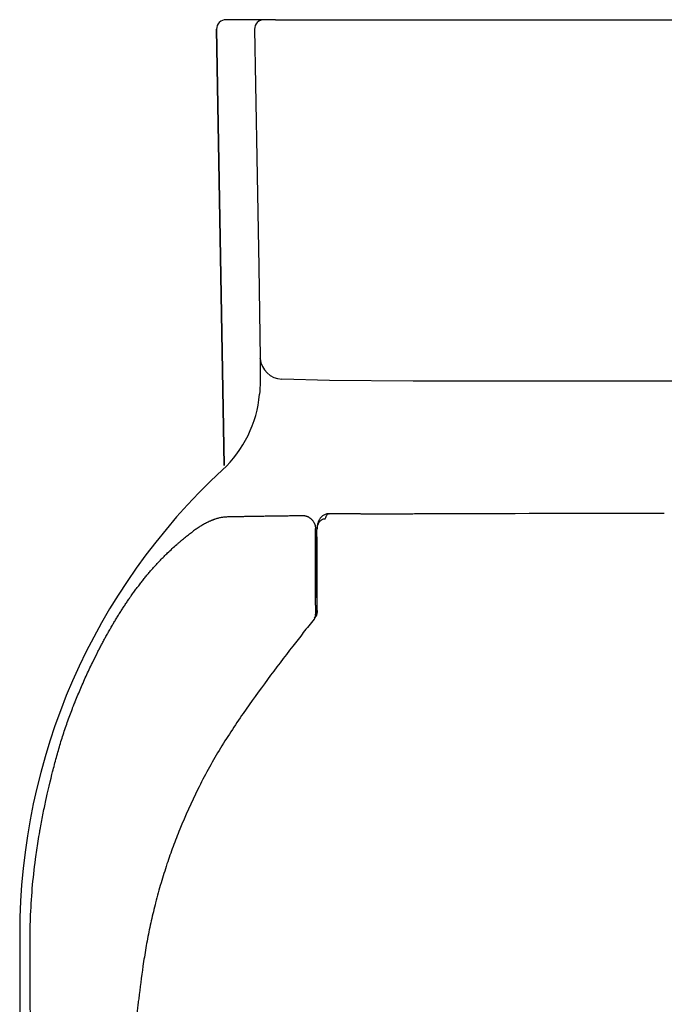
# Model space of a CAD drawing. Header units: millimetres. Extents: x 4419.909 to 4420.184, y 2367.613 to 2368.033.
# Tile 2 of 2: x 4419.909 to 4420.046, y 2367.823 to 2368.033. Entities that reach past the tile are written whole.
import ezdxf

# ---------------------------------------------------------------- set-up
doc = ezdxf.new("R2010")
doc.units = ezdxf.units.MM
doc.layers.add('SANINDUSA', color=3, linetype='Continuous')

msp = doc.modelspace()

# ---------------------------------------------------------------- linework, layer by layer
at = {"layer": 'SANINDUSA'}
for p, q in [((4419.950506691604, 2368.031439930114), (4419.950507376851, 2368.031439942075)), ((4419.950506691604, 2368.031439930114), (4419.952131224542, 2367.938370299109)), ((4419.952131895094, 2367.938371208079), (4419.950507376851, 2368.031439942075)), ((4419.960597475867, 2368.033474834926), (4419.952506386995, 2368.033474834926)), ((4419.963045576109, 2368.033474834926), (4419.960597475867, 2368.033474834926)), ((4419.963045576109, 2368.033474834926), (4420.129028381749, 2368.033474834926)), ((4420.099645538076, 2367.956371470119), (4419.992428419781, 2367.956371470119)), ((4419.974515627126, 2367.928118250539), (4419.980174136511, 2367.928145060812)), ((4419.982543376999, 2367.928076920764), (4419.982546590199, 2367.928076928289)), ((4420.018561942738, 2367.928194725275), (4420.018600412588, 2367.928194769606)), ((4420.032200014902, 2367.928211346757), (4420.032223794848, 2367.928211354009)), ((4419.97186927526, 2367.910416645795), (4419.97186927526, 2367.924400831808)), ((4419.97186927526, 2367.922956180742), (4419.971573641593, 2367.922926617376)), ((4419.971934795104, 2367.907494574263), (4419.971916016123, 2367.921543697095)), ((4419.971573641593, 2367.913357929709), (4419.97186927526, 2367.913328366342)), ((4419.971359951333, 2367.905756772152), (4419.971267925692, 2367.905607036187)), ((4419.908536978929, 2367.838474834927), (4419.908536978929, 2367.750974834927))]:
    msp.add_line(p, q, dxfattribs=at)
at = {"layer": 'SANINDUSA', "flags": 128}
for points in [[(4419.95859846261, 2368.031439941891), (4419.958802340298, 2368.019654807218), (4419.959138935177, 2368.000198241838), (4419.959475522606, 2367.980741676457), (4419.959812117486, 2367.961285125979)], [(4419.959775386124, 2367.956272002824), (4419.959713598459, 2367.954230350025), (4419.959662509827, 2367.953577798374)], [(4419.992428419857, 2367.956371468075), (4419.974562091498, 2367.956520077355), (4419.964392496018, 2367.956813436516)], [(4420.005002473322, 2367.928162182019), (4420.005035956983, 2367.928162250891), (4420.005042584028, 2367.928162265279), (4420.005045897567, 2367.928162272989), (4420.005046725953, 2367.928162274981), (4420.005046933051, 2367.928162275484), (4420.0050470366, 2367.928162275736), (4420.005047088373, 2367.928162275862), (4420.00504711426, 2367.928162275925), (4420.005047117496, 2367.928162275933), (4420.005047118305, 2367.928162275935), (4420.005047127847, 2367.928162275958), (4420.008043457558, 2367.928170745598), (4420.011090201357, 2367.928178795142), (4420.014142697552, 2367.928185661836), (4420.017139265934, 2367.928192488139), (4420.018561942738, 2367.928194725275)], [(4419.94303963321, 2367.922413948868), (4419.943037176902, 2367.922410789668), (4419.94303414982, 2367.922406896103)]]:
    msp.add_lwpolyline(points, dxfattribs=at)
at = {"layer": 'SANINDUSA'}
for centre, radius, start, end in [((4419.952506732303, 2368.031475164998), 0.001999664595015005, 90.00999051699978, 181.0092891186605), ((4419.960597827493, 2368.031475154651), 0.001999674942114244, 90.01007873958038, 181.0089874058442), ((4420.065571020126, 2367.957943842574), 0.1058088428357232, 178.2393070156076, 180.905343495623), ((4419.958022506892, 2367.961239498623), 0.001790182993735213, 358.5700461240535, 1.429953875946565), ((4419.964523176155, 2367.96153493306), 0.00472330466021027, 184.1292357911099, 268.4145896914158), ((4419.934729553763, 2367.955828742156), 0.02503435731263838, 312.8335647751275, 354.8413298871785), ((4420.043536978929, 2367.838474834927), 0.1350000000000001, 132.8362874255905, 180), ((4419.98543750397, 2368.013038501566), 0.08502538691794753, 267.276063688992, 267.4674104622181), ((4419.945822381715, 2367.919110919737), 0.004318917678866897, 130.112129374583, 130.236522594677), ((4419.934402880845, 2367.908837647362), 0.002727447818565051, 144.4030084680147, 144.9848046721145), ((4419.969185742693, 2367.907472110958), 0.002744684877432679, 323.8005933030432, 0.343486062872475)]:
    msp.add_arc(centre, radius, start, end, dxfattribs=at)
for points, knots in [([(4419.950020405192, 2367.926885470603), (4419.95000346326, 2367.92687749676), (4419.949970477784, 2367.926861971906), (4419.949923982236, 2367.926846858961), (4419.949879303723, 2367.926834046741), (4419.949818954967, 2367.92681372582), (4419.94974198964, 2367.926783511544), (4419.949649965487, 2367.926748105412), (4419.949557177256, 2367.926711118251), (4419.949433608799, 2367.926660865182), (4419.949278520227, 2367.926595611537), (4419.94902811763, 2367.926485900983), (4419.94870946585, 2367.926337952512), (4419.948323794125, 2367.926146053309), (4419.947935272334, 2367.925939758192), (4419.947546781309, 2367.925720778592), (4419.947156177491, 2367.925487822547), (4419.946763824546, 2367.925241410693), (4419.946370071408, 2367.924982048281), (4419.945976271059, 2367.924710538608), (4419.945648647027, 2367.924474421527), (4419.945386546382, 2367.924279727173), (4419.945255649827, 2367.924179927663), (4419.945189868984, 2367.924129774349)], [0, 0, 0, 0, 0.01041432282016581, 0.02027640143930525, 0.02995764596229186, 0.03975153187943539, 0.05912372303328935, 0.07858991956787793, 0.09815209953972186, 0.1178122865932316, 0.1566494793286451, 0.1958707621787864, 0.275139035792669, 0.3560228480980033, 0.4360993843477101, 0.5161767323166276, 0.596257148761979, 0.6770076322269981, 0.7577551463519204, 0.8385005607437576, 0.9192465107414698, 0.9594180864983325, 1, 1, 1, 1]), ([(4419.952622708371, 2367.927406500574), (4419.952567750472, 2367.927404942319), (4419.952457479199, 2367.92740181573), (4419.952235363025, 2367.927388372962), (4419.951955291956, 2367.927361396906), (4419.951502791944, 2367.927295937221), (4419.951039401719, 2367.927197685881), (4419.9505657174, 2367.927066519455), (4419.950263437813, 2367.926972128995), (4419.950080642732, 2367.926906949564), (4419.950020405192, 2367.926885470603)], [0, 0, 0, 0, 0.06574011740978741, 0.1319054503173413, 0.2637991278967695, 0.3956953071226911, 0.6594584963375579, 0.796140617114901, 0.93282101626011, 1, 1, 1, 1]), ([(4419.957189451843, 2367.927491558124), (4419.957157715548, 2367.9274912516), (4419.956834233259, 2367.927488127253), (4419.95625781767, 2367.927476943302), (4419.955472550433, 2367.927460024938), (4419.954736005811, 2367.927447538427), (4419.95401507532, 2367.927435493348), (4419.953427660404, 2367.92742492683), (4419.952964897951, 2367.927414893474), (4419.952736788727, 2367.927409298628), (4419.952622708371, 2367.927406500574)], [0, 0, 0, 0, 0.0196257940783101, 0.2000421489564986, 0.3599500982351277, 0.519957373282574, 0.6800307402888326, 0.8400875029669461, 0.9200257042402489, 1, 1, 1, 1]), ([(4419.957214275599, 2367.927491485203), (4419.957210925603, 2367.92749142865), (4419.957202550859, 2367.927491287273), (4419.957194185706, 2367.927491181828), (4419.957189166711, 2367.927491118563)], [0, 0, 0, 0, 0.400011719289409, 1, 1, 1, 1]), ([(4419.962906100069, 2367.927582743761), (4419.962807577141, 2367.927581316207), (4419.962610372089, 2367.927578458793), (4419.96221895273, 2367.927572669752), (4419.961540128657, 2367.927562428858), (4419.960586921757, 2367.927547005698), (4419.959459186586, 2367.927528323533), (4419.958339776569, 2367.927509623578), (4419.957589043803, 2367.927497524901), (4419.957214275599, 2367.927491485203)], [0, 0, 0, 0, 0.0498686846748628, 0.09981794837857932, 0.199939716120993, 0.3999351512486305, 0.6000030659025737, 0.8003202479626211, 1, 1, 1, 1]), ([(4419.968873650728, 2367.927650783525), (4419.968752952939, 2367.927649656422), (4419.968511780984, 2367.927647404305), (4419.968154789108, 2367.927644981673), (4419.967654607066, 2367.927640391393), (4419.967018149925, 2367.927634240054), (4419.966339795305, 2367.927626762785), (4419.965757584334, 2367.927620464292), (4419.965265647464, 2367.927614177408), (4419.964781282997, 2367.927608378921), (4419.964302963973, 2367.927601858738), (4419.963831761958, 2367.927595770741), (4419.963365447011, 2367.927588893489), (4419.963059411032, 2367.927584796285), (4419.962906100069, 2367.927582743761)], [0, 0, 0, 0, 0.05568297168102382, 0.1112627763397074, 0.1668155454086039, 0.2915910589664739, 0.416555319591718, 0.4999165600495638, 0.5831272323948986, 0.6665910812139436, 0.749811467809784, 0.8333403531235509, 0.9165106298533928, 1, 1, 1, 1]), ([(4419.969672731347, 2367.92753589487), (4419.969654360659, 2367.927539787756), (4419.969618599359, 2367.927547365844), (4419.96956692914, 2367.927563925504), (4419.969507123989, 2367.927580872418), (4419.969436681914, 2367.927595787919), (4419.969330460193, 2367.927615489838), (4419.969196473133, 2367.927634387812), (4419.969035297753, 2367.927648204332), (4419.968927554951, 2367.927649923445), (4419.968873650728, 2367.927650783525)], [0, 0, 0, 0, 0.0689278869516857, 0.1341784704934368, 0.2001600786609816, 0.2985271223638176, 0.4000341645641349, 0.5998511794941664, 0.7998036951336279, 1, 1, 1, 1]), ([(4419.970135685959, 2367.927347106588), (4419.970130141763, 2367.927348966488), (4419.97011937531, 2367.92735257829), (4419.970105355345, 2367.927361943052), (4419.970081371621, 2367.927375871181), (4419.97004564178, 2367.927392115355), (4419.969992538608, 2367.927417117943), (4419.969930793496, 2367.927443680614), (4419.969853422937, 2367.927474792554), (4419.969782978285, 2367.927500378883), (4419.969720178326, 2367.927521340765), (4419.969688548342, 2367.927531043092), (4419.969672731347, 2367.92753589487)], [0, 0, 0, 0, 0.0347149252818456, 0.0674140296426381, 0.09995573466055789, 0.2002654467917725, 0.3014975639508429, 0.4510194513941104, 0.6024570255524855, 0.8012111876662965, 0.9005930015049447, 1, 1, 1, 1]), ([(4419.97023622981, 2367.9272922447), (4419.970229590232, 2367.927295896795), (4419.970216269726, 2367.927303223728), (4419.970183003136, 2367.927321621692), (4419.970156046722, 2367.927336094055), (4419.970135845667, 2367.927347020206), (4419.970135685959, 2367.927347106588)], [0, 0, 0, 0, 0.1982875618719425, 0.3978099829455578, 0.9952391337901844, 1, 1, 1, 1]), ([(4419.970236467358, 2367.927292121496), (4419.970269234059, 2367.927272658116), (4419.970334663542, 2367.927233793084), (4419.970464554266, 2367.927146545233), (4419.970591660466, 2367.927048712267), (4419.970682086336, 2367.926968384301), (4419.970711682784, 2367.926940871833), (4419.97071170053, 2367.926940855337)], [0, 0, 0, 0, 0.2005102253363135, 0.4003845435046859, 0.7995003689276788, 0.9998797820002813, 1, 1, 1, 1]), ([(4419.97071170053, 2367.926940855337), (4419.970716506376, 2367.926936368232), (4419.970726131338, 2367.926927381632), (4419.970740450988, 2367.926913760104), (4419.970754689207, 2367.926900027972), (4419.970768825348, 2367.926886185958), (4419.970835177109, 2367.926820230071), (4419.97092081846, 2367.926726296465), (4419.971044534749, 2367.926570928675), (4419.971111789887, 2367.92647384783), (4419.971153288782, 2367.92640808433), (4419.971153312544, 2367.926408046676)], [0, 0, 0, 0, 0.0280777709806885, 0.05623308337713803, 0.08439942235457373, 0.1125637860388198, 0.1407465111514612, 0.4843793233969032, 0.6560988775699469, 0.9998030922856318, 0.9999999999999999, 0.9999999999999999, 0.9999999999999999, 0.9999999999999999]), ([(4419.971153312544, 2367.926408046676), (4419.971169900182, 2367.926381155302), (4419.97120319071, 2367.92632718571), (4419.971279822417, 2367.926189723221), (4419.971349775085, 2367.926041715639), (4419.971403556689, 2367.925902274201), (4419.971435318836, 2367.925812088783), (4419.971451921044, 2367.925757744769), (4419.971462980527, 2367.925721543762)], [0, 0, 0, 0, 0.1224654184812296, 0.2457817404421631, 0.6144513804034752, 0.7688274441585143, 0.8460054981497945, 0.9999999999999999, 0.9999999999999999, 0.9999999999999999, 0.9999999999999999]), ([(4419.971869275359, 2367.924400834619), (4419.971891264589, 2367.924725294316), (4419.971935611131, 2367.925379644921), (4419.972211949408, 2367.926085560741), (4419.972556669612, 2367.926557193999), (4419.972869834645, 2367.926824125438), (4419.973241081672, 2367.927009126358), (4419.973527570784, 2367.927034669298), (4419.973668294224, 2367.927047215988)], [0, 0, 0, 0, 0.2678389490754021, 0.5401613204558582, 0.6675047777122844, 0.7854305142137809, 0.8946034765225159, 1, 1, 1, 1]), ([(4419.974386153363, 2367.928104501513), (4419.974134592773, 2367.928076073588), (4419.973652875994, 2367.928021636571), (4419.973043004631, 2367.927653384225), (4419.972593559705, 2367.927183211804), (4419.972285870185, 2367.926668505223), (4419.972078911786, 2367.926139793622), (4419.971973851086, 2367.92566214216), (4419.971918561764, 2367.925237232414), (4419.971907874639, 2367.925027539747), (4419.971902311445, 2367.924918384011)], [0, 0, 0, 0, 0.1588154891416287, 0.3041179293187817, 0.441144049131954, 0.5702434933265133, 0.6872094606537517, 0.7949959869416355, 0.8932849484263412, 1, 1, 1, 1]), ([(4419.973668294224, 2367.927047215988), (4419.973727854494, 2367.927211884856), (4419.973846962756, 2367.927541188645), (4419.974044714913, 2367.927871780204), (4419.974232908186, 2367.928060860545), (4419.974348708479, 2367.928079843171), (4419.97438471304, 2367.928085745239)], [0, 0, 0, 0, 0.2895295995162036, 0.5789995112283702, 0.8691027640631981, 1, 1, 1, 1]), ([(4419.981033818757, 2367.928085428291), (4419.980748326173, 2367.928084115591), (4419.978490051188, 2367.928073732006), (4419.976236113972, 2367.928062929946), (4419.974267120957, 2367.92805349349)], [0, 0, 0, 0, 0.1264206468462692, 1, 1, 1, 1]), ([(4419.980173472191, 2367.928145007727), (4419.980248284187, 2367.928145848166), (4419.980435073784, 2367.928147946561), (4419.980636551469, 2367.928141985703), (4419.980757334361, 2367.928138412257)], [0, 0, 0, 0, 0.4005147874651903, 1, 1, 1, 1]), ([(4419.980757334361, 2367.928138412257), (4419.980881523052, 2367.928133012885), (4419.981088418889, 2367.928124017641), (4419.981308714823, 2367.928113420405), (4419.981396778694, 2367.928109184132)], [0, 0, 0, 0, 0.6002474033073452, 1, 1, 1, 1]), ([(4419.981680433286, 2367.928096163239), (4419.981806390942, 2367.928090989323), (4419.982083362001, 2367.928079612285), (4419.98238106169, 2367.928077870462), (4419.982543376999, 2367.928076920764)], [0, 0, 0, 0, 0.454768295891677, 1, 1, 1, 1]), ([(4419.982546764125, 2367.92807662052), (4419.982690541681, 2367.928077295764), (4419.98297924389, 2367.92807865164), (4419.983485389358, 2367.928081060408), (4419.983956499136, 2367.928083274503), (4419.984337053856, 2367.928084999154), (4419.98452734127, 2367.928085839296), (4419.984622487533, 2367.928086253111), (4419.984670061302, 2367.928086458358), (4419.984693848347, 2367.928086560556), (4419.98470574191, 2367.928086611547), (4419.984711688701, 2367.928086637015), (4419.9847146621, 2367.928086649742), (4419.984716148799, 2367.928086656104), (4419.984716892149, 2367.928086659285), (4419.984717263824, 2367.928086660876), (4419.984717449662, 2367.92808666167), (4419.98471754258, 2367.928086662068), (4419.98471758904, 2367.928086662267), (4419.984717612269, 2367.928086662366), (4419.984717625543, 2367.928086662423), (4419.9869835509, 2367.928096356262), (4419.989253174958, 2367.928105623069), (4419.991522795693, 2367.928114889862)], [0, 0, 0, 0, 0.04811387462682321, 0.0966116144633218, 0.1693566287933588, 0.2057287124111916, 0.2239146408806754, 0.2330075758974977, 0.2375540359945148, 0.2398272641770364, 0.2409638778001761, 0.2415321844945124, 0.241816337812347, 0.2419584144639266, 0.242029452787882, 0.2420649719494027, 0.2420827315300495, 0.2420916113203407, 0.2420960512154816, 0.2420982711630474, 0.2420993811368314, 0.2421004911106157, 1, 1, 1, 1]), ([(4419.991522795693, 2367.928114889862), (4419.992050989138, 2367.928117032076), (4419.99310734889, 2367.928121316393), (4419.994693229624, 2367.9281279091), (4419.996072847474, 2367.92813315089), (4419.997124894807, 2367.928136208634), (4419.997848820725, 2367.928138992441), (4419.998519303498, 2367.928141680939), (4419.999390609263, 2367.928144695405), (4420.000431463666, 2367.928147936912), (4420.00161805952, 2367.928151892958), (4420.002632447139, 2367.928156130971), (4420.003477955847, 2367.928159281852), (4420.004110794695, 2367.928160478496), (4420.004564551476, 2367.92816125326), (4420.004841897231, 2367.92816182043), (4420.004930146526, 2367.928162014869), (4420.004974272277, 2367.928162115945), (4420.004993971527, 2367.928162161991), (4420.005001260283, 2367.928162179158), (4420.005002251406, 2367.928162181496), (4420.005002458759, 2367.928162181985), (4420.005002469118, 2367.928162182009), (4420.005002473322, 2367.928162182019)], [0, 0, 0, 0, 0.117913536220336, 0.2358210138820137, 0.3537185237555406, 0.4254135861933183, 0.470161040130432, 0.514906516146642, 0.5746558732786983, 0.6640341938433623, 0.746383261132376, 0.8383788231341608, 0.8893365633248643, 0.9340751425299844, 0.9788105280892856, 0.9899939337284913, 0.9955855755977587, 0.9983813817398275, 0.9997792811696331, 0.9999540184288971, 0.9999977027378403, 0.9999990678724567, 1, 1, 1, 1]), ([(4420.018600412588, 2367.928194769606), (4420.019195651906, 2367.928195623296), (4420.020390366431, 2367.928197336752), (4420.022191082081, 2367.928200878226), (4420.024001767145, 2367.928202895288), (4420.026120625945, 2367.928206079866), (4420.028852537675, 2367.928208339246), (4420.030981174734, 2367.928210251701), (4420.032200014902, 2367.928211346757)], [0, 0, 0, 0, 0.1316825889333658, 0.2643022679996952, 0.3978676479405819, 0.5314325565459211, 0.7317021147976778, 1, 1, 1, 1]), ([(4420.032223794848, 2367.928211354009), (4420.032586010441, 2367.928211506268), (4420.033310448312, 2367.92821181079), (4420.034399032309, 2367.928212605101), (4420.035491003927, 2367.928213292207), (4420.036586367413, 2367.928213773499), (4420.037683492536, 2367.928214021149), (4420.038780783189, 2367.928214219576), (4420.041524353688, 2367.928215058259), (4420.043903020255, 2367.928215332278), (4420.045915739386, 2367.92821556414)], [0, 0, 0, 0, 0.07944394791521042, 0.1588893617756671, 0.2386814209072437, 0.3188202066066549, 0.398960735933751, 0.4790975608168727, 0.5592361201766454, 1, 1, 1, 1]), ([(4419.971462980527, 2367.925721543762), (4419.971463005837, 2367.925721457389), (4419.971477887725, 2367.925670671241), (4419.971504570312, 2367.925568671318), (4419.97153558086, 2367.925414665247), (4419.971557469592, 2367.925259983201), (4419.971571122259, 2367.925104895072), (4419.971572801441, 2367.925001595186), (4419.971573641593, 2367.924949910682)], [0, 0, 0, 0, 0.0003408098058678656, 0.2003890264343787, 0.4002413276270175, 0.6000283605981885, 0.7998803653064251, 1, 1, 1, 1]), ([(4419.971573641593, 2367.908637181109), (4419.971573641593, 2367.909997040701), (4419.971573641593, 2367.911527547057), (4419.971573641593, 2367.913079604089), (4419.971573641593, 2367.913270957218), (4419.971573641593, 2367.913302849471), (4419.971573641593, 2367.913312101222), (4419.971573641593, 2367.913339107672), (4419.971573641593, 2367.913406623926), (4419.971573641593, 2367.913582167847), (4419.971573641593, 2367.914176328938), (4419.971573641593, 2367.915580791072), (4419.971573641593, 2367.917309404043), (4419.971573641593, 2367.918659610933), (4419.971573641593, 2367.919159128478), (4419.971573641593, 2367.919233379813), (4419.971573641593, 2367.919253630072), (4419.971573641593, 2367.919267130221), (4419.971573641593, 2367.919270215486), (4419.971573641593, 2367.919286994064), (4419.971573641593, 2367.919354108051), (4419.971573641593, 2367.91952860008), (4419.971573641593, 2367.920119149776), (4419.971573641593, 2367.920870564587), (4419.971573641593, 2367.921621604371), (4419.971573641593, 2367.921997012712), (4419.971573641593, 2367.922159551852), (4419.971573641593, 2367.92221484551), (4419.971573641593, 2367.922218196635), (4419.971573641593, 2367.922218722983), (4419.971573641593, 2367.922228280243), (4419.971573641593, 2367.922247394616), (4419.971573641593, 2367.922291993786), (4419.971573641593, 2367.922381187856), (4419.971573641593, 2367.92327303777), (4419.971573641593, 2367.924138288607), (4419.971573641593, 2367.924949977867)], [0, 0, 0, 0, 0.2500000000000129, 0.2812500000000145, 0.2851562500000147, 0.2851562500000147, 0.2871093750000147, 0.2871093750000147, 0.2890625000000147, 0.2968750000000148, 0.3125000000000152, 0.375000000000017, 0.5000000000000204, 0.5625000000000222, 0.5703125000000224, 0.5722656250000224, 0.5732421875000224, 0.5732421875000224, 0.5742187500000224, 0.5742187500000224, 0.5781250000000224, 0.5937500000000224, 0.6250000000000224, 0.7500000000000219, 0.8125000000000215, 0.8437500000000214, 0.8593750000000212, 0.8598632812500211, 0.8598632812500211, 0.860351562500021, 0.860351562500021, 0.861328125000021, 0.8632812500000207, 0.86718750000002, 0.875000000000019, 1, 1, 1, 1]), ([(4419.971916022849, 2367.921543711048), (4419.971915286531, 2367.9217780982), (4419.971913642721, 2367.922301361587), (4419.97190476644, 2367.9230623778), (4419.971890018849, 2367.923836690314), (4419.97187561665, 2367.924201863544), (4419.971867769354, 2367.92440083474)], [0, 0, 0, 0, 0.1991324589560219, 0.4445581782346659, 0.6973575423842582, 1, 1, 1, 1]), ([(4419.938148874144, 2367.917809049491), (4419.938272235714, 2367.917939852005), (4419.938522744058, 2367.918205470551), (4419.938905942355, 2367.918599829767), (4419.939293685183, 2367.918991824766), (4419.939676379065, 2367.919371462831), (4419.940250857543, 2367.919932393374), (4419.941028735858, 2367.920664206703), (4419.941857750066, 2367.921407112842), (4419.942527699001, 2367.92198527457), (4419.942864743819, 2367.922267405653), (4419.943032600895, 2367.922407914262)], [0, 0, 0, 0, 0.0792999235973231, 0.1610330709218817, 0.2431736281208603, 0.3236938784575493, 0.4005649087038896, 0.6008469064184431, 0.8011306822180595, 0.9009579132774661, 0.9999999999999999, 0.9999999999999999, 0.9999999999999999, 0.9999999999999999]), ([(4419.943039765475, 2367.922413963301), (4419.943039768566, 2367.922413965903), (4419.943180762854, 2367.922532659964), (4419.943606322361, 2367.922885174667), (4419.944181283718, 2367.923343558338), (4419.944745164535, 2367.923784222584), (4419.945033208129, 2367.924008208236), (4419.945177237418, 2367.924119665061), (4419.945190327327, 2367.924129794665)], [0, 0, 0, 0, 4.386055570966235e-06, 0.2000408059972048, 0.6000019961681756, 0.8000072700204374, 0.9818239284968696, 1, 1, 1, 1]), ([(4419.932185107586, 2367.91042524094), (4419.932185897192, 2367.910426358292), (4419.932373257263, 2367.910691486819), (4419.932753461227, 2367.911214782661), (4419.933310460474, 2367.912000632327), (4419.933897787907, 2367.912760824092), (4419.934375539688, 2367.913398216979), (4419.934771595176, 2367.913894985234), (4419.935072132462, 2367.914263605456), (4419.935369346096, 2367.914632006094), (4419.935666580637, 2367.915001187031), (4419.935970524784, 2367.915362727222), (4419.936281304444, 2367.915718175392), (4419.936584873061, 2367.916075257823), (4419.936889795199, 2367.916431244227), (4419.937205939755, 2367.91677704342), (4419.937521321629, 2367.917123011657), (4419.937832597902, 2367.917469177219), (4419.938043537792, 2367.917696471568), (4419.93814884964, 2367.917809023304), (4419.938148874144, 2367.917809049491)], [0, 0, 0, 0, 0.0004231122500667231, 0.1003973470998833, 0.2003467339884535, 0.3003045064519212, 0.4002515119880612, 0.450483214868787, 0.5002038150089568, 0.5501759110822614, 0.6001573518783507, 0.650509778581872, 0.7001078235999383, 0.750189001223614, 0.8000701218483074, 0.8500695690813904, 0.900017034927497, 0.9502488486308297, 0.9999884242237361, 1, 1, 1, 1]), ([(4419.93017518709, 2367.90741741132), (4419.930256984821, 2367.907544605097), (4419.930419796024, 2367.907797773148), (4419.930668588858, 2367.908173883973), (4419.930913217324, 2367.908550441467), (4419.931158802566, 2367.908926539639), (4419.931411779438, 2367.909296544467), (4419.931665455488, 2367.909666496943), (4419.931914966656, 2367.910037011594), (4419.932084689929, 2367.910281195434), (4419.93216910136, 2367.910402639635)], [0, 0, 0, 0, 0.1256202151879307, 0.2500360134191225, 0.3752395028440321, 0.4999435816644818, 0.6251115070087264, 0.7499360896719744, 0.8756313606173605, 1, 1, 1, 1]), ([(4419.971889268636, 2367.910153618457), (4419.971887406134, 2367.91019986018), (4419.971884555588, 2367.910270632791), (4419.971880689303, 2367.910350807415), (4419.971875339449, 2367.910396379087), (4419.971871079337, 2367.910407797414), (4419.971867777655, 2367.910416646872)], [0, 0, 0, 0, 0.2901490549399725, 0.4440709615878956, 0.5691426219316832, 0.9999999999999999, 0.9999999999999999, 0.9999999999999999, 0.9999999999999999]), ([(4419.971573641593, 2367.908240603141), (4419.971573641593, 2367.908011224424), (4419.971573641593, 2367.907784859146), (4419.971573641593, 2367.9075565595), (4419.971573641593, 2367.907268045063), (4419.971573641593, 2367.906988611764), (4419.971573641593, 2367.906704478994)], [0, 0, 0, 0, 1, 1, 1, 2, 2, 2, 2]), ([(4419.928280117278, 2367.904319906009), (4419.928357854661, 2367.904451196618), (4419.928512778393, 2367.904712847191), (4419.928748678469, 2367.905102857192), (4419.928980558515, 2367.90549342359), (4419.929137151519, 2367.905752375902), (4419.929215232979, 2367.905881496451)], [0, 0, 0, 0, 0.2509941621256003, 0.5002091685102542, 0.7507909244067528, 1, 1, 1, 1]), ([(4419.929215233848, 2367.905881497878), (4419.929295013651, 2367.906010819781), (4419.929453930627, 2367.906268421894), (4419.929696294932, 2367.906651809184), (4419.929934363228, 2367.907035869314), (4419.930095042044, 2367.90729043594), (4419.930175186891, 2367.907417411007)], [0, 0, 0, 0, 0.2510945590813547, 0.5001665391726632, 0.7506885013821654, 1, 1, 1, 1]), ([(4419.971267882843, 2367.905606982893), (4419.970505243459, 2367.904654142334), (4419.968979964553, 2367.902748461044), (4419.967480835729, 2367.90082113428), (4419.966731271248, 2367.89985747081)], [0, 0, 0, 0, 0.4999999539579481, 1, 1, 1, 1]), ([(4419.971374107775, 2367.905747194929), (4419.971356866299, 2367.905723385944), (4419.971322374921, 2367.905675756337), (4419.971285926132, 2367.905629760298), (4419.971267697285, 2367.90560675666)], [0, 0, 0, 0, 0.4998778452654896, 1, 1, 1, 1]), ([(4419.971934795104, 2367.907494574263), (4419.971915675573, 2367.907240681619), (4419.971883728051, 2367.906816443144), (4419.971677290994, 2367.906221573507), (4419.971470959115, 2367.905919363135), (4419.971359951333, 2367.905756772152)], [0, 0, 0, 0, 0.4077867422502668, 0.6813857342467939, 0.9999999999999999, 0.9999999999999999, 0.9999999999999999, 0.9999999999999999]), ([(4419.971651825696, 2367.906254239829), (4419.971624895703, 2367.90633551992), (4419.971577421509, 2367.906478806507), (4419.971574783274, 2367.906636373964), (4419.971573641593, 2367.90670456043)], [0, 0, 0, 0, 0.5672554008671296, 1, 1, 1, 1]), ([(4419.92737005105, 2367.902735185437), (4419.927445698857, 2367.902868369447), (4419.927596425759, 2367.903133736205), (4419.927826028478, 2367.903529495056), (4419.928051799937, 2367.903925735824), (4419.928204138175, 2367.904188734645), (4419.928280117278, 2367.904319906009)], [0, 0, 0, 0, 0.2510715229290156, 0.5002555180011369, 0.7507511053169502, 1, 1, 1, 1]), ([(4419.926485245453, 2367.901129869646), (4419.926558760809, 2367.901264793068), (4419.926705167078, 2367.901533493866), (4419.926928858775, 2367.901934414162), (4419.92714766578, 2367.902336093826), (4419.927296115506, 2367.90260250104), (4419.92737005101, 2367.902735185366)], [0, 0, 0, 0, 0.2512197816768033, 0.5003056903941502, 0.7511268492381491, 1, 1, 1, 1]), ([(4419.925212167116, 2367.898700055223), (4419.925280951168, 2367.898835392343), (4419.925417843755, 2367.89910473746), (4419.925556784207, 2367.899372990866), (4419.925625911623, 2367.8995064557)], [0, 0, 0, 0, 0.5024673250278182, 1, 1, 1, 1]), ([(4419.925625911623, 2367.8995064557), (4419.925697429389, 2367.89964229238), (4419.925840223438, 2367.899913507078), (4419.92605622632, 2367.900319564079), (4419.926269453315, 2367.900725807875), (4419.92641347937, 2367.900995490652), (4419.926485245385, 2367.90112986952)], [0, 0, 0, 0, 0.2506031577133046, 0.5003601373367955, 0.7510369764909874, 1, 1, 1, 1]), ([(4419.966731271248, 2367.89985747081), (4419.964927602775, 2367.897500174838), (4419.961320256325, 2367.892785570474), (4419.957873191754, 2367.887950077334), (4419.956149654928, 2367.885532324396)], [0, 0, 0, 0, 0.4999986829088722, 1, 1, 1, 1]), ([(4419.920341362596, 2367.888006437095), (4419.920350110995, 2367.888028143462), (4419.920359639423, 2367.888049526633), (4419.92036844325, 2367.888071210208), (4419.920755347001, 2367.889024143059), (4419.921151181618, 2367.889973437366), (4419.921558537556, 2367.890917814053), (4419.921975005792, 2367.891883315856), (4419.922403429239, 2367.892843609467), (4419.922842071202, 2367.893799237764), (4419.923280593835, 2367.894754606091), (4419.923729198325, 2367.895705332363), (4419.92419111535, 2367.896649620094), (4419.924525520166, 2367.897333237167), (4419.924867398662, 2367.89801316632), (4419.92521493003, 2367.898690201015)], [17.0006366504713, 17.0006366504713, 17.0006366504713, 17.0006366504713, 18, 18, 18, 19, 19, 19, 20, 20, 20, 21, 21, 21, 22, 22, 22, 22]), ([(4419.910759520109, 2367.838617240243), (4419.910774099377, 2367.839677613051), (4419.910801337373, 2367.840737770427), (4419.910840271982, 2367.841797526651), (4419.910916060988, 2367.843860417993), (4419.911049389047, 2367.846088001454), (4419.911224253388, 2367.848144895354), (4419.911407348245, 2367.850298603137), (4419.911622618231, 2367.852322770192), (4419.911903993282, 2367.854465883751), (4419.912069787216, 2367.855728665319), (4419.912243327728, 2367.856990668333), (4419.912459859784, 2367.858245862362), (4419.912580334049, 2367.858944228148), (4419.912687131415, 2367.859644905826), (4419.912809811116, 2367.860342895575), (4419.912833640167, 2367.860478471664), (4419.912851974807, 2367.860615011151), (4419.912877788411, 2367.860750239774), (4419.91307664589, 2367.861791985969), (4419.91327550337, 2367.862833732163), (4419.913474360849, 2367.863875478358), (4419.913671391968, 2367.864907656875), (4419.913901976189, 2367.865933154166), (4419.91412071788, 2367.866960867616), (4419.914430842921, 2367.868417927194), (4419.915169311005, 2367.871637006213), (4419.915550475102, 2367.873078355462), (4419.91581754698, 2367.874088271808), (4419.916084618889, 2367.875098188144), (4419.916351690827, 2367.876108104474), (4419.916618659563, 2367.877117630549), (4419.916919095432, 2367.87811789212), (4419.917222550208, 2367.879116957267), (4419.91737431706, 2367.879616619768), (4419.917528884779, 2367.880115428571), (4419.917686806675, 2367.880613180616), (4419.917987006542, 2367.881559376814), (4419.918349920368, 2367.882651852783), (4419.918678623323, 2367.883588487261), (4419.918852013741, 2367.884082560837), (4419.919028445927, 2367.884575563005), (4419.919208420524, 2367.885067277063), (4419.919388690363, 2367.885559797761), (4419.919572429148, 2367.886051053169), (4419.919762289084, 2367.886539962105), (4419.919840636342, 2367.886741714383), (4419.919920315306, 2367.886942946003), (4419.920000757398, 2367.887143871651), (4419.920115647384, 2367.887430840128), (4419.920225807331, 2367.887719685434), (4419.920341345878, 2367.88800639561), (4419.920341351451, 2367.888006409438), (4419.920341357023, 2367.888006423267), (4419.920341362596, 2367.888006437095)], [0, 0, 0, 0, 1, 1, 1, 2, 2, 2, 3, 3, 3, 4, 4, 4, 5, 5, 5, 6, 6, 6, 7, 7, 7, 8, 8, 8, 9, 9, 9, 10, 10, 10, 11, 11, 11, 12, 12, 12, 13, 13, 13, 14, 14, 14, 15, 15, 15, 16, 16, 16, 17, 17, 17, 17.0006366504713, 17.0006366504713, 17.0006366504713, 17.0006366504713]), ([(4419.956149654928, 2367.885532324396), (4419.954398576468, 2367.882926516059), (4419.950896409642, 2367.877714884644), (4419.946419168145, 2367.869422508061), (4419.943292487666, 2367.862504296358), (4419.941214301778, 2367.857131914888), (4419.939877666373, 2367.853321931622), (4419.938623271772, 2367.849327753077), (4419.937683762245, 2367.845926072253), (4419.937013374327, 2367.843230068), (4419.936568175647, 2367.841309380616), (4419.936153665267, 2367.839381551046), (4419.935769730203, 2367.83744695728), (4419.935417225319, 2367.835505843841), (4419.935093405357, 2367.833558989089), (4419.934903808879, 2367.83225666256), (4419.934808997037, 2367.831605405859)], [0, 0, 0, 0, 0.1610853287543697, 0.3221715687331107, 0.4825736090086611, 0.5499424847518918, 0.6173284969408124, 0.6894345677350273, 0.7644000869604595, 0.7980516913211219, 0.831701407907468, 0.8653514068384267, 0.8990039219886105, 0.9326612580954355, 0.9663257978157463, 1, 1, 1, 1]), ([(4419.910939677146, 2367.793060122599), (4419.910948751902, 2367.794958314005), (4419.910951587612, 2367.796856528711), (4419.910949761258, 2367.798754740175), (4419.910944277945, 2367.804453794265), (4419.910896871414, 2367.810135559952), (4419.910849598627, 2367.815838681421), (4419.910818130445, 2367.819635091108), (4419.910786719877, 2367.823431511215), (4419.910767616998, 2367.827228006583), (4419.910758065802, 2367.829126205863), (4419.910751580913, 2367.831024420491), (4419.910749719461, 2367.832922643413), (4419.910747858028, 2367.834820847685), (4419.910750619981, 2367.836719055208), (4419.910759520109, 2367.838617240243)], [0, 0, 0, 0, 1, 1, 1, 2, 2, 2, 3, 3, 3, 4, 4, 4, 5, 5, 5, 5]), ([(4419.934808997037, 2367.831605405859), (4419.934494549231, 2367.82929739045), (4419.934124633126, 2367.826582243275), (4419.93374513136, 2367.8234537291), (4419.933599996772, 2367.822229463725), (4419.933458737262, 2367.821004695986), (4419.933321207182, 2367.819779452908), (4419.933166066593, 2367.818357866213), (4419.932954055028, 2367.81634378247), (4419.932695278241, 2367.813736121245), (4419.931936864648, 2367.805434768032), (4419.931079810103, 2367.792745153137), (4419.930962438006, 2367.78104072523), (4419.930908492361, 2367.775661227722)], [0, 0, 0, 0, 0.1245586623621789, 0.1465306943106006, 0.168502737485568, 0.1904748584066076, 0.2124471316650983, 0.2344196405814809, 0.2669260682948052, 0.3207129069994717, 0.3744959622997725, 0.7125107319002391, 1, 1, 1, 1])]:
    msp.add_open_spline(points, degree=3, knots=knots, dxfattribs=at)
msp.add_open_spline([(4419.971573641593, 2367.908637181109), (4419.971573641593, 2367.908505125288), (4419.971573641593, 2367.908372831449), (4419.971573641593, 2367.908240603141)], degree=3, dxfattribs=at)

doc.saveas('drawing.dxf')
